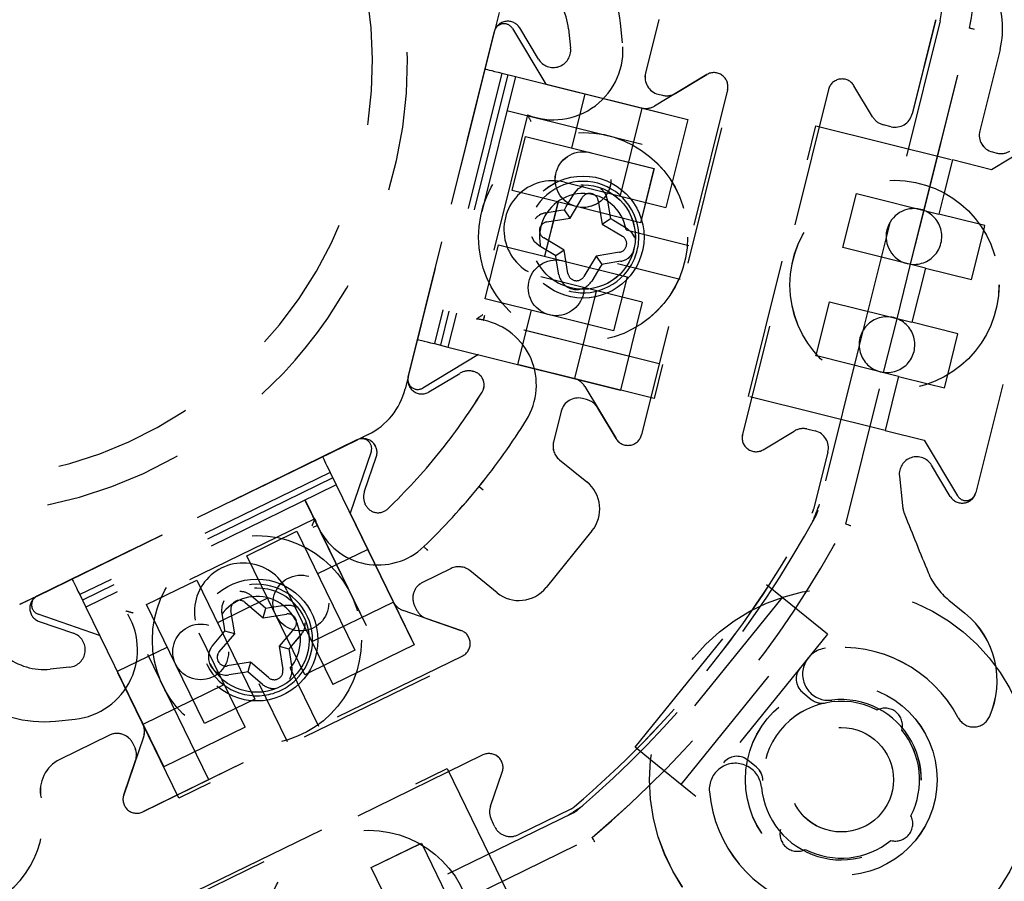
# Model space of a CAD drawing. Extents: x -7591 to -2491, y 6498 to 10061.
# Tile 10 of 125: x -6828 to -6800, y 8338 to 8363. Entities that reach past the tile are written whole.
import ezdxf

# ---------------------------------------------------------------- set-up
doc = ezdxf.new("R2010")
doc.units = 0
doc.header["$MEASUREMENT"] = 0
doc.linetypes.add('HIDDEN', pattern=[7, 4, -3])
doc.layers.get('0').update_dxf_attribs({"linetype": 'CONTINUOUS'})
doc.layers.add('LE_ALL', color=7, linetype='CONTINUOUS', lineweight=50)
doc.layers.add('LE_HIDDEN', color=7, linetype='CONTINUOUS')

msp = doc.modelspace()

# ---------------------------------------------------------------- linework, layer by layer
for points in [[(-3319.187, 8334.814, 0.111006), (-4057.655, 9007.303, 0.000315), (-4060.148, 9008.72, 0.005079), (-4100.612, 9031.15, 0.000315), (-4103.135, 9032.513, 0.252871), (-6267.968, 9031.15, 0.005079), (-6308.432, 9008.72, 0.111325), (-7049.393, 8334.814)], [(-6961.746, 8448.295, 0.288392), (-6806.482, 8322.565, 0.257807), (-6802.45, 8324.201), (-6788.18, 8341.823, 0.257806), (-6787.418, 8346.107, 0.288392), (-6942.682, 8471.837, 0.257808), (-6946.714, 8470.201), (-6960.984, 8452.579, 0.257806), (-6961.746, 8448.295)]]:
    msp.add_lwpolyline(points, format="xyb")
for radius, start, end in [(2396.874, 31.73211, 148.26789), (2391.874, 31.73211, 148.26789), (2372, 31.75, 148.25), (2370, 31.798351, 148.201649), (2345, 32.749986, 147.249993), (2266.165, 35.008825, 144.991175), (2258.065, 35.008857, 144.991143), (2247.115, 35.0089, 144.9911), (2040, 31.798351, 148.201649), (1950, 32.04534, 147.95466), (2025, 129.25, 147.25)]:
    msp.add_arc((-5184.29, 7028.429), radius, start, end)
at = {"layer": 'LE_ALL'}
msp.add_arc((-5184.29, 7028.429), 2000, 90, 148.25, dxfattribs=at)
at = {"layer": 'LE_HIDDEN', "color": 1, "linetype": 'HIDDEN'}
for p, q in [((-6814.655, 8362.741), (-6814.79, 8362.201)), ((-6814.655, 8362.741), (-6814.79, 8362.201)), ((-6810.068, 8362.537), (-6810.452, 8360.999)), ((-6810.068, 8362.537), (-6810.452, 8360.999)), ((-6802.123, 8362.531), (-6802.797, 8359.825)), ((-6802.122, 8362.531), (-6802.797, 8359.825)), ((-6812.66, 8362.271), (-6812.601, 8361.711)), ((-6812.659, 8362.271), (-6812.601, 8361.711)), ((-6801.997, 8362.5), (-6803.441, 8356.705)), ((-6801.996, 8362.5), (-6803.441, 8356.705)), ((-6817.266, 8352.271), (-6814.79, 8362.201)), ((-6817.266, 8352.271), (-6814.79, 8362.201)), ((-6800.274, 8361.679), (-6800.857, 8359.341)), ((-6800.274, 8361.679), (-6800.857, 8359.341)), ((-6815.06, 8361.117), (-6816.995, 8353.355)), ((-6815.06, 8361.117), (-6816.995, 8353.355)), ((-6814.575, 8360.996), (-6816.51, 8353.234)), ((-6814.575, 8360.996), (-6816.51, 8353.234)), ((-6814.405, 8360.954), (-6816.341, 8353.192)), ((-6814.405, 8360.954), (-6816.34, 8353.192)), ((-6814.187, 8360.9), (-6816.122, 8353.137)), ((-6814.187, 8360.9), (-6816.122, 8353.137)), ((-6814.575, 8360.996), (-6814.187, 8360.9)), ((-6814.575, 8360.996), (-6814.187, 8360.9)), ((-6808.693, 8360.955), (-6810.192, 8360.054)), ((-6808.693, 8360.955), (-6810.192, 8360.054)), ((-6809.586, 8360.419), (-6808.693, 8360.955)), ((-6809.585, 8360.419), (-6808.693, 8360.955)), ((-6812.189, 8360.402), (-6812.577, 8358.849)), ((-6812.189, 8360.402), (-6812.576, 8358.849)), ((-6808.099, 8360.515), (-6810.567, 8350.618)), ((-6808.099, 8360.515), (-6810.566, 8350.618)), ((-6810.088, 8360.393), (-6809.964, 8360.362)), ((-6810.087, 8360.393), (-6809.964, 8360.362)), ((-6810.555, 8359.994), (-6811.18, 8357.488)), ((-6810.555, 8359.994), (-6811.179, 8357.488)), ((-6810.555, 8359.994), (-6810.57, 8359.998)), ((-6810.57, 8359.998), (-6809.238, 8359.666)), ((-6810.555, 8359.994), (-6810.57, 8359.998)), ((-6810.57, 8359.998), (-6809.238, 8359.666)), ((-6813.842, 8359.802), (-6815.303, 8353.942)), ((-6813.842, 8359.802), (-6815.303, 8353.942)), ((-6814.429, 8359.929), (-6808.607, 8358.478)), ((-6814.428, 8359.929), (-6808.607, 8358.478)), ((-6809.238, 8359.666), (-6809.867, 8357.143)), ((-6809.238, 8359.666), (-6809.867, 8357.143)), ((-6803.404, 8359.461), (-6803.624, 8359.516)), ((-6803.403, 8359.461), (-6803.624, 8359.516)), ((-6814.282, 8357.625), (-6813.895, 8359.178)), ((-6814.282, 8357.625), (-6813.894, 8359.178)), ((-6813.895, 8359.178), (-6812.051, 8358.718)), ((-6813.894, 8359.178), (-6812.051, 8358.718)), ((-6798.92, 8359.185), (-6800.517, 8358.226)), ((-6798.92, 8359.185), (-6800.516, 8358.226)), ((-6798.504, 8358.858), (-6800.972, 8348.961)), ((-6798.504, 8358.858), (-6800.971, 8348.961)), ((-6800.493, 8358.735), (-6800.369, 8358.704)), ((-6800.492, 8358.735), (-6800.369, 8358.704)), ((-6800.517, 8358.226), (-6801.641, 8358.506)), ((-6800.516, 8358.226), (-6801.64, 8358.506)), ((-6812.778, 8357.869), (-6809.867, 8357.143)), ((-6812.778, 8357.869), (-6809.867, 8357.143)), ((-6812.438, 8357.166), (-6814.282, 8357.625)), ((-6812.438, 8357.166), (-6814.282, 8357.625)), ((-6804.784, 8355.992), (-6804.397, 8357.544)), ((-6804.784, 8355.992), (-6804.396, 8357.544)), ((-6804.397, 8357.544), (-6802.028, 8356.954)), ((-6804.396, 8357.544), (-6802.028, 8356.954)), ((-6801.877, 8357.56), (-6802.028, 8356.954)), ((-6801.876, 8357.56), (-6802.028, 8356.954)), ((-6812.964, 8357.297), (-6813.351, 8355.744)), ((-6812.963, 8357.297), (-6813.35, 8355.744)), ((-6812.78, 8357.079), (-6812.728, 8357.168)), ((-6812.78, 8357.079), (-6812.727, 8357.168)), ((-6812.616, 8356.838), (-6812.269, 8357.422)), ((-6812.615, 8356.838), (-6812.269, 8357.422)), ((-6810.595, 8356.706), (-6812.438, 8357.166)), ((-6810.594, 8356.706), (-6812.438, 8357.166)), ((-6811.807, 8357.334), (-6811.698, 8356.665)), ((-6811.807, 8357.334), (-6811.698, 8356.665)), ((-6811.55, 8357.376), (-6811.473, 8356.93)), ((-6811.55, 8357.376), (-6811.473, 8356.93)), ((-6813.327, 8356.986), (-6812.881, 8357.063)), ((-6813.327, 8356.986), (-6812.881, 8357.063)), ((-6812.881, 8357.063), (-6812.78, 8357.079)), ((-6812.881, 8357.063), (-6812.78, 8357.079)), ((-6812.616, 8356.838), (-6812.78, 8357.079)), ((-6812.615, 8356.838), (-6812.78, 8357.079)), ((-6811.473, 8356.93), (-6811.457, 8356.829)), ((-6811.473, 8356.93), (-6811.457, 8356.829)), ((-6802.842, 8355.514), (-6802.458, 8357.054)), ((-6802.841, 8355.514), (-6802.457, 8357.054)), ((-6800.862, 8356.663), (-6802.028, 8356.954)), ((-6800.861, 8356.663), (-6802.028, 8356.954)), ((-6813.285, 8356.729), (-6812.616, 8356.838)), ((-6813.285, 8356.729), (-6812.615, 8356.838)), ((-6811.698, 8356.665), (-6811.457, 8356.829)), ((-6811.698, 8356.665), (-6811.457, 8356.829)), ((-6811.698, 8356.665), (-6811.115, 8356.318)), ((-6811.698, 8356.665), (-6811.114, 8356.318)), ((-6811.457, 8356.829), (-6811.368, 8356.777)), ((-6811.457, 8356.829), (-6811.368, 8356.777)), ((-6803.441, 8356.705), (-6803.546, 8356.284)), ((-6803.441, 8356.705), (-6803.546, 8356.284)), ((-6800.71, 8356.625), (-6800.862, 8356.663)), ((-6800.709, 8356.625), (-6800.861, 8356.663)), ((-6800.744, 8356.485), (-6800.71, 8356.625)), ((-6800.744, 8356.485), (-6800.709, 8356.625)), ((-6811.011, 8356.501), (-6809.212, 8356.052)), ((-6811.011, 8356.501), (-6809.212, 8356.052)), ((-6801.097, 8355.072), (-6800.744, 8356.485)), ((-6801.096, 8355.072), (-6800.744, 8356.485)), ((-6812.789, 8355.921), (-6813.373, 8356.267)), ((-6812.789, 8355.921), (-6813.372, 8356.267)), ((-6803.546, 8356.284), (-6804.216, 8353.6)), ((-6803.546, 8356.284), (-6804.215, 8353.6)), ((-6812.789, 8355.921), (-6813.03, 8355.756)), ((-6812.789, 8355.921), (-6813.03, 8355.756)), ((-6812.68, 8355.251), (-6812.789, 8355.921)), ((-6812.68, 8355.251), (-6812.789, 8355.921)), ((-6811.872, 8355.747), (-6812.218, 8355.164)), ((-6811.871, 8355.747), (-6812.218, 8355.164)), ((-6802.415, 8355.401), (-6804.784, 8355.992)), ((-6802.415, 8355.401), (-6804.784, 8355.992)), ((-6812.937, 8355.209), (-6813.014, 8355.655)), ((-6812.937, 8355.209), (-6813.014, 8355.655)), ((-6811.707, 8355.506), (-6811.76, 8355.418)), ((-6811.707, 8355.506), (-6811.76, 8355.418)), ((-6811.606, 8355.522), (-6811.707, 8355.506)), ((-6811.606, 8355.522), (-6811.707, 8355.506)), ((-6811.16, 8355.599), (-6811.606, 8355.522)), ((-6811.16, 8355.599), (-6811.606, 8355.522)), ((-6803.232, 8353.949), (-6802.842, 8355.514)), ((-6803.232, 8353.949), (-6802.841, 8355.514)), ((-6811.76, 8355.418), (-6811.994, 8355.03)), ((-6811.76, 8355.418), (-6811.994, 8355.03)), ((-6802.415, 8355.401), (-6802.802, 8353.849)), ((-6802.415, 8355.401), (-6802.802, 8353.849)), ((-6802.415, 8355.401), (-6801.097, 8355.072)), ((-6802.415, 8355.401), (-6801.096, 8355.072)), ((-6810.545, 8354.426), (-6813.456, 8355.152)), ((-6810.544, 8354.426), (-6813.455, 8355.152)), ((-6810.982, 8355.154), (-6811.369, 8353.601)), ((-6810.982, 8355.154), (-6811.369, 8353.601)), ((-6811.865, 8354.738), (-6812.49, 8352.232)), ((-6811.865, 8354.738), (-6812.49, 8352.232)), ((-6810.545, 8354.426), (-6811.174, 8351.903)), ((-6810.544, 8354.426), (-6811.173, 8351.903)), ((-6805.547, 8352.929), (-6805.171, 8354.439)), ((-6805.547, 8352.929), (-6805.171, 8354.439)), ((-6805.171, 8354.439), (-6802.802, 8353.849)), ((-6805.171, 8354.439), (-6802.802, 8353.849)), ((-6810.059, 8352.656), (-6815.88, 8354.108)), ((-6810.058, 8352.656), (-6815.88, 8354.108)), ((-6813.738, 8354.192), (-6814.125, 8352.639)), ((-6813.738, 8354.192), (-6814.125, 8352.639)), ((-6803.616, 8352.409), (-6803.232, 8353.949)), ((-6803.616, 8352.409), (-6803.232, 8353.949)), ((-6804.216, 8353.6), (-6804.321, 8353.179)), ((-6804.215, 8353.6), (-6804.32, 8353.179)), ((-6816.51, 8353.234), (-6816.122, 8353.137)), ((-6816.51, 8353.234), (-6816.122, 8353.137)), ((-6816.122, 8353.137), (-6812.506, 8352.236)), ((-6816.122, 8353.137), (-6812.505, 8352.236)), ((-6805.558, 8352.887), (-6805.547, 8352.929)), ((-6805.558, 8352.887), (-6805.547, 8352.929)), ((-6804.321, 8353.179), (-6805.499, 8348.452)), ((-6804.32, 8353.179), (-6805.499, 8348.452)), ((-6805.494, 8352.871), (-6805.558, 8352.887)), ((-6805.494, 8352.871), (-6805.558, 8352.887)), ((-6803.189, 8352.296), (-6805.494, 8352.871)), ((-6803.189, 8352.296), (-6805.494, 8352.871)), ((-6815.417, 8352.443), (-6815.402, 8352.439)), ((-6815.417, 8352.443), (-6815.401, 8352.439)), ((-6801.871, 8351.968), (-6801.778, 8352.339)), ((-6801.871, 8351.968), (-6801.778, 8352.339)), ((-6817.266, 8352.271), (-6817.348, 8351.941)), ((-6817.266, 8352.271), (-6817.348, 8351.941)), ((-6812.49, 8352.232), (-6812.506, 8352.236)), ((-6812.506, 8352.236), (-6811.174, 8351.903)), ((-6812.49, 8352.232), (-6812.505, 8352.236)), ((-6812.505, 8352.236), (-6811.173, 8351.903)), ((-6803.189, 8352.296), (-6803.282, 8351.922)), ((-6803.189, 8352.296), (-6803.282, 8351.922)), ((-6803.189, 8352.296), (-6802.334, 8352.083)), ((-6803.189, 8352.296), (-6802.334, 8352.083)), ((-6802.334, 8352.083), (-6801.871, 8351.968)), ((-6802.334, 8352.083), (-6801.871, 8351.968)), ((-6812.198, 8352.008), (-6811.298, 8350.509)), ((-6812.198, 8352.008), (-6811.297, 8350.509)), ((-6812.142, 8351.629), (-6812.265, 8351.66)), ((-6812.141, 8351.629), (-6812.265, 8351.66)), ((-6812.871, 8351.296), (-6813.092, 8350.41)), ((-6812.871, 8351.296), (-6813.092, 8350.41)), ((-6811.298, 8350.509), (-6811.834, 8351.402)), ((-6811.297, 8350.509), (-6811.834, 8351.402)), ((-6827.917, 8345.991), (-6818.718, 8350.477)), ((-6827.916, 8345.991), (-6818.718, 8350.477)), ((-6818.412, 8350.627), (-6818.718, 8350.477)), ((-6818.412, 8350.627), (-6818.718, 8350.477)), ((-6805.217, 8350.122), (-6805.625, 8348.483)), ((-6805.216, 8350.122), (-6805.625, 8348.483)), ((-6819.722, 8349.988), (-6826.913, 8346.481)), ((-6819.722, 8349.988), (-6826.912, 8346.481)), ((-6812.921, 8349.901), (-6812.137, 8349.266)), ((-6812.921, 8349.901), (-6812.137, 8349.266)), ((-6819.503, 8349.538), (-6826.693, 8346.031)), ((-6819.503, 8349.538), (-6826.693, 8346.031)), ((-6819.503, 8349.538), (-6819.328, 8349.179)), ((-6819.503, 8349.538), (-6819.327, 8349.179)), ((-6801.703, 8348.851), (-6802.239, 8349.744)), ((-6801.702, 8348.851), (-6802.239, 8349.744)), ((-6819.426, 8349.381), (-6826.617, 8345.874)), ((-6819.426, 8349.381), (-6826.616, 8345.874)), ((-6803.165, 8349.434), (-6803.076, 8348.592)), ((-6803.164, 8349.434), (-6803.076, 8348.592)), ((-6819.328, 8349.179), (-6826.518, 8345.672)), ((-6819.327, 8349.179), (-6826.518, 8345.672)), ((-6815.228, 8349.136), (-6815.111, 8349.041)), ((-6815.227, 8349.136), (-6815.111, 8349.041)), ((-6800.976, 8348.944), (-6800.972, 8348.961)), ((-6800.975, 8348.944), (-6800.971, 8348.961)), ((-6820.227, 8348.74), (-6817.596, 8343.348)), ((-6820.226, 8348.74), (-6817.596, 8343.348)), ((-6818.495, 8348.619), (-6818.502, 8348.634)), ((-6818.495, 8348.619), (-6818.502, 8348.634)), ((-6819.944, 8348.211), (-6825.373, 8345.563)), ((-6819.944, 8348.211), (-6825.373, 8345.563)), ((-6821.897, 8347.147), (-6820.459, 8347.848)), ((-6821.897, 8347.147), (-6820.459, 8347.848)), ((-6820.459, 8347.848), (-6819.626, 8346.141)), ((-6820.459, 8347.848), (-6819.626, 8346.141)), ((-6811.989, 8347.859), (-6813.306, 8346.234)), ((-6811.989, 8347.859), (-6813.305, 8346.234)), ((-6818.425, 8347.329), (-6819.863, 8346.627)), ((-6818.425, 8347.329), (-6819.863, 8346.627)), ((-6821.064, 8345.439), (-6821.897, 8347.147)), ((-6821.064, 8345.439), (-6821.897, 8347.147)), ((-6816.03, 8346.782), (-6816.851, 8346.381)), ((-6816.03, 8346.782), (-6816.851, 8346.381)), ((-6814.712, 8346.086), (-6815.496, 8346.721)), ((-6814.712, 8346.086), (-6815.496, 8346.721)), ((-6824.773, 8345.744), (-6823.335, 8346.445)), ((-6824.773, 8345.744), (-6823.335, 8346.445)), ((-6823.335, 8346.445), (-6822.502, 8344.738)), ((-6823.335, 8346.445), (-6822.502, 8344.738)), ((-6820.744, 8346.152), (-6819.429, 8343.455)), ((-6820.744, 8346.152), (-6819.429, 8343.455)), ((-6819.626, 8346.141), (-6818.793, 8344.433)), ((-6819.626, 8346.141), (-6818.793, 8344.433)), ((-6810.751, 8341.651), (-6806.975, 8346.314)), ((-6810.751, 8341.651), (-6806.975, 8346.314)), ((-6806.53, 8345.953), (-6806.975, 8346.314)), ((-6806.53, 8345.953), (-6806.975, 8346.314)), ((-6827.917, 8345.991), (-6828.417, 8345.747)), ((-6827.916, 8345.991), (-6828.416, 8345.747)), ((-6826.693, 8346.031), (-6826.518, 8345.672)), ((-6826.693, 8346.031), (-6826.518, 8345.672)), ((-6822.989, 8340.717), (-6825.619, 8346.11)), ((-6822.989, 8340.717), (-6825.619, 8346.11)), ((-6821.301, 8345.926), (-6822.74, 8345.224)), ((-6821.301, 8345.926), (-6822.739, 8345.224)), ((-6821.773, 8346.005), (-6821.428, 8345.713)), ((-6821.773, 8346.005), (-6821.427, 8345.713)), ((-6806.53, 8345.953), (-6810.306, 8341.29)), ((-6806.53, 8345.953), (-6810.306, 8341.29)), ((-6805.376, 8345.019), (-6806.53, 8345.953)), ((-6805.376, 8345.019), (-6806.53, 8345.953)), ((-6801.747, 8345.876), (-6801.284, 8345.5)), ((-6801.747, 8345.876), (-6801.283, 8345.5)), ((-6826.518, 8345.672), (-6824.884, 8342.322)), ((-6826.518, 8345.672), (-6824.884, 8342.322)), ((-6822.243, 8344.908), (-6822.353, 8345.577)), ((-6822.243, 8344.908), (-6822.353, 8345.577)), ((-6821.943, 8345.807), (-6821.429, 8345.365)), ((-6821.943, 8345.807), (-6821.429, 8345.365)), ((-6821.429, 8345.365), (-6821.35, 8345.646)), ((-6821.429, 8345.365), (-6821.35, 8345.646)), ((-6821.428, 8345.713), (-6821.35, 8345.646)), ((-6821.427, 8345.713), (-6821.35, 8345.646)), ((-6821.35, 8345.646), (-6821.248, 8345.662)), ((-6821.35, 8345.646), (-6821.248, 8345.662)), ((-6817.687, 8345.814), (-6820.008, 8344.682)), ((-6817.687, 8345.814), (-6820.008, 8344.682)), ((-6817.687, 8345.814), (-6817.694, 8345.829)), ((-6817.687, 8345.814), (-6817.694, 8345.829)), ((-6815.754, 8345.006), (-6817.407, 8345.575)), ((-6815.754, 8345.006), (-6817.407, 8345.575)), ((-6817.081, 8345.713), (-6817.025, 8345.599)), ((-6817.081, 8345.713), (-6817.025, 8345.599)), ((-6821.429, 8345.365), (-6820.759, 8345.474)), ((-6821.429, 8345.365), (-6820.759, 8345.474)), ((-6820.231, 8343.731), (-6821.064, 8345.439)), ((-6820.231, 8343.731), (-6821.064, 8345.439)), ((-6816.739, 8345.345), (-6815.754, 8345.006)), ((-6816.738, 8345.345), (-6815.754, 8345.006)), ((-6822.591, 8344.909), (-6822.524, 8344.987)), ((-6822.591, 8344.909), (-6822.524, 8344.987)), ((-6822.524, 8344.987), (-6822.541, 8345.088)), ((-6822.524, 8344.987), (-6822.541, 8345.088)), ((-6820.529, 8345.064), (-6820.972, 8344.55)), ((-6820.529, 8345.064), (-6820.972, 8344.55)), ((-6809.43, 8340.581), (-6805.654, 8345.244)), ((-6809.43, 8340.581), (-6805.654, 8345.244)), ((-6805.227, 8344.898), (-6805.376, 8345.019)), ((-6805.227, 8344.898), (-6805.376, 8345.019)), ((-6821.946, 8342.228), (-6823.261, 8344.924)), ((-6821.945, 8342.228), (-6823.26, 8344.924)), ((-6822.884, 8344.564), (-6822.591, 8344.909)), ((-6822.884, 8344.564), (-6822.591, 8344.909)), ((-6822.502, 8344.738), (-6821.669, 8343.03)), ((-6822.502, 8344.738), (-6821.669, 8343.03)), ((-6820.332, 8344.894), (-6820.624, 8344.549)), ((-6820.331, 8344.894), (-6820.624, 8344.549)), ((-6805.227, 8344.898), (-6809.003, 8340.235)), ((-6805.227, 8344.898), (-6809.003, 8340.235)), ((-6824.178, 8344.523), (-6825.616, 8343.822)), ((-6824.177, 8344.523), (-6825.615, 8343.822)), ((-6820.972, 8344.55), (-6820.691, 8344.471)), ((-6820.972, 8344.55), (-6820.863, 8343.88)), ((-6820.972, 8344.55), (-6820.691, 8344.471)), ((-6820.972, 8344.55), (-6820.862, 8343.88)), ((-6820.624, 8344.549), (-6820.691, 8344.471)), ((-6820.624, 8344.549), (-6820.691, 8344.471)), ((-6820.691, 8344.471), (-6820.675, 8344.37)), ((-6820.691, 8344.471), (-6820.674, 8344.37)), ((-6818.793, 8344.433), (-6820.231, 8343.731)), ((-6818.793, 8344.433), (-6820.231, 8343.731)), ((-6815.709, 8344.268), (-6824.877, 8339.797)), ((-6815.709, 8344.268), (-6824.876, 8339.797)), ((-6826.982, 8343.952), (-6827.542, 8343.893)), ((-6826.982, 8343.952), (-6827.542, 8343.893)), ((-6821.787, 8344.093), (-6822.456, 8343.984)), ((-6821.786, 8344.093), (-6822.456, 8343.984)), ((-6821.787, 8344.093), (-6821.866, 8343.812)), ((-6821.786, 8344.093), (-6821.866, 8343.812)), ((-6821.272, 8343.651), (-6821.787, 8344.093)), ((-6821.272, 8343.651), (-6821.786, 8344.093)), ((-6820.656, 8343.918), (-6819.843, 8342.252)), ((-6820.656, 8343.918), (-6819.843, 8342.252)), ((-6821.967, 8343.796), (-6822.414, 8343.726)), ((-6821.967, 8343.796), (-6822.414, 8343.726)), ((-6821.866, 8343.812), (-6821.967, 8343.796)), ((-6821.866, 8343.812), (-6821.967, 8343.796)), ((-6821.788, 8343.745), (-6821.866, 8343.812)), ((-6821.788, 8343.745), (-6821.866, 8343.812)), ((-6821.443, 8343.453), (-6821.788, 8343.745)), ((-6821.442, 8343.453), (-6821.788, 8343.745)), ((-6822.555, 8343.44), (-6824.877, 8342.307)), ((-6822.555, 8343.44), (-6824.877, 8342.307)), ((-6821.669, 8343.03), (-6823.107, 8342.329)), ((-6821.669, 8343.03), (-6823.107, 8342.329)), ((-6805.94, 8343.223), (-6805.696, 8343.025)), ((-6805.939, 8343.223), (-6805.695, 8343.025)), ((-6824.877, 8342.307), (-6824.884, 8342.322)), ((-6824.884, 8342.322), (-6824.282, 8341.088)), ((-6824.877, 8342.307), (-6824.884, 8342.322)), ((-6824.884, 8342.322), (-6824.282, 8341.088)), ((-6821.946, 8342.228), (-6824.282, 8341.088)), ((-6821.945, 8342.228), (-6824.282, 8341.088)), ((-6825.839, 8341.998), (-6827.263, 8341.303)), ((-6825.838, 8341.998), (-6827.263, 8341.303)), ((-6824.861, 8341.94), (-6825.43, 8340.287)), ((-6824.861, 8341.94), (-6825.43, 8340.287)), ((-6825.114, 8341.653), (-6825.17, 8341.768)), ((-6825.114, 8341.653), (-6825.17, 8341.768)), ((-6810.306, 8341.29), (-6810.751, 8341.651)), ((-6810.306, 8341.29), (-6810.751, 8341.651)), ((-6825.43, 8340.287), (-6825.091, 8341.271)), ((-6825.43, 8340.287), (-6825.091, 8341.271)), ((-6809.152, 8340.356), (-6810.306, 8341.29)), ((-6809.152, 8340.356), (-6810.306, 8341.29)), ((-6807.269, 8341.082), (-6807.513, 8341.28)), ((-6807.269, 8341.082), (-6807.513, 8341.28)), ((-6809.003, 8340.235), (-6809.152, 8340.356)), ((-6809.003, 8340.235), (-6809.152, 8340.356)), ((-6812.536, 8339.762), (-6816.915, 8337.626)), ((-6812.536, 8339.762), (-6816.915, 8337.626)), ((-6812.593, 8339.879), (-6814.111, 8339.138)), ((-6812.593, 8339.879), (-6814.111, 8339.138)), ((-6818.324, 8338.196), (-6816.926, 8338.878)), ((-6818.324, 8338.196), (-6816.925, 8338.878)), ((-6816.926, 8338.878), (-6816.886, 8338.897)), ((-6816.925, 8338.878), (-6816.886, 8338.897)), ((-6816.886, 8338.897), (-6816.857, 8338.838)), ((-6816.886, 8338.897), (-6816.857, 8338.838)), ((-6816.857, 8338.838), (-6815.816, 8336.703)), ((-6816.857, 8338.838), (-6815.816, 8336.703)), ((-6817.254, 8336.002), (-6818.324, 8338.196)), ((-6817.254, 8336.002), (-6818.324, 8338.196))]:
    msp.add_line(p, q, dxfattribs=at)
for points in [[(-5186.29, 9150.428, 0.172955), (-6528.439, 8670.424), (-6468.332, 8596.856, 0.078205), (-6887.993, 8126.665), (-7153.762, 8297.613, -0.254675), (-5186.29, 9371.428)], [(-7153.761, 8297.613, -0.254675), (-5186.29, 9371.428), (-5186.29, 9290.429), (-5204.29, 9290.429)], [(-5186.289, 9150.428, 0.172955), (-6528.439, 8670.424), (-6468.332, 8596.856, 0.078205), (-6887.993, 8126.665), (-7155.444, 8298.696)], [(-6960.203, 8451.33, 0.257807), (-6960.492, 8449.707), (-6960.191, 8448.826, 0.288476), (-6806.229, 8324.19), (-6805.36, 8324.086, 0.257723), (-6803.833, 8324.706), (-6788.963, 8343.069)], [(-6960.203, 8451.33, 0.257807), (-6960.492, 8449.707), (-6960.191, 8448.826, 0.288476), (-6806.228, 8324.19), (-6805.36, 8324.086, 0.257723), (-6803.833, 8324.706), (-6788.962, 8343.069)], [(-6800.274, 8361.679, 0.173187), (-6800.44, 8363.352, 0.053212), (-6820.562, 8396.326, 0.351559), (-6821.17, 8396.475)], [(-6800.274, 8361.679, 0.173187), (-6800.439, 8363.352, 0.053212), (-6820.562, 8396.326, 0.351559), (-6821.169, 8396.475)], [(-6802.458, 8357.054), (-6801.152, 8362.289, 0.175442), (-6801.397, 8364.66, 0.04931), (-6820.051, 8395.159)], [(-6802.457, 8357.054), (-6801.152, 8362.289, 0.175442), (-6801.397, 8364.66, 0.04931), (-6820.05, 8395.159)], [(-6813.842, 8359.802, 0.564848), (-6811.109, 8361.868), (-6811.168, 8362.428, 0.198912), (-6812.357, 8364.618), (-6813.201, 8365.301)], [(-6813.842, 8359.802, 0.564848), (-6811.109, 8361.868), (-6811.168, 8362.428, 0.198912), (-6812.357, 8364.618), (-6813.2, 8365.301)], [(-6813.527, 8361.401), (-6814.063, 8362.294, 0.668179), (-6814.794, 8362.185), (-6817.262, 8352.288, 0.668178), (-6816.668, 8351.848), (-6815.778, 8352.382)], [(-6813.526, 8361.401), (-6814.063, 8362.294, 0.668179), (-6814.794, 8362.185), (-6817.261, 8352.288, 0.668178), (-6816.667, 8351.848), (-6815.778, 8352.382)], [(-6814.187, 8360.9), (-6810.57, 8359.998, 0.198912), (-6810.192, 8360.054)], [(-6814.187, 8360.9), (-6810.57, 8359.998, 0.198912), (-6810.192, 8360.054)], [(-6803.932, 8359.743), (-6804.468, 8360.636, 0.668179), (-6805.199, 8360.527), (-6807.667, 8350.63, 0.668179), (-6807.072, 8350.19), (-6806.183, 8350.724)], [(-6803.931, 8359.743), (-6804.468, 8360.636, 0.668179), (-6805.199, 8360.527), (-6807.666, 8350.63, 0.668179), (-6807.072, 8350.19), (-6806.183, 8350.724)], [(-6810.89, 8355.44, 0.160263), (-6810.648, 8356.41, 6.239737), (-6810.89, 8355.44)], [(-6810.89, 8355.44, 0.160263), (-6810.648, 8356.41, 6.239737), (-6810.89, 8355.44)], [(-6811.011, 8356.501, 4.791288), (-6811.253, 8355.53), (-6809.454, 8355.082)], [(-6811.011, 8356.501, 4.791288), (-6811.253, 8355.53), (-6809.453, 8355.082)], [(-6802.553, 8357.085, 1), (-6802.94, 8355.532, 1), (-6802.553, 8357.085)], [(-6802.553, 8357.085, 1), (-6802.94, 8355.532, 1), (-6802.553, 8357.085)], [(-6819.866, 8348.01, 0.51956), (-6816.815, 8347.41, 0.031518), (-6815.228, 8349.136, 0.031521), (-6813.869, 8351.048, 0.519515), (-6815.091, 8353.907)], [(-6819.866, 8348.01, 0.51956), (-6816.815, 8347.41, 0.031518), (-6815.227, 8349.136, 0.031521), (-6813.869, 8351.048, 0.519515), (-6815.09, 8353.907)], [(-6803.714, 8352.427, 1), (-6803.327, 8353.98, 1), (-6803.714, 8352.427)], [(-6803.714, 8352.427, 1), (-6803.327, 8353.98, 1), (-6803.714, 8352.427)], [(-6816.015, 8337.097), (-6811.985, 8339.063, 0.094659), (-6804.701, 8348.058), (-6803.616, 8352.409)], [(-6816.015, 8337.097), (-6811.984, 8339.063, 0.094659), (-6804.7, 8348.058), (-6803.616, 8352.409)], [(-6818.518, 8349), (-6818.18, 8349.98, 0.668179), (-6818.734, 8350.47), (-6827.901, 8345.999, 0.668178), (-6827.856, 8345.261), (-6826.872, 8344.922)], [(-6818.517, 8349), (-6818.18, 8349.98, 0.668179), (-6818.733, 8350.47), (-6827.901, 8345.999, 0.668178), (-6827.856, 8345.261), (-6826.871, 8344.922)], [(-6819.328, 8349.179), (-6817.694, 8345.829, 0.198912), (-6817.407, 8345.575)], [(-6819.327, 8349.179), (-6817.694, 8345.829, 0.198912), (-6817.407, 8345.575)], [(-6821.391, 8343.144, 0.160263), (-6820.492, 8343.582, 6.239737), (-6821.391, 8343.144)], [(-6821.391, 8343.144, 0.160263), (-6820.492, 8343.582, 6.239737), (-6821.391, 8343.144)], [(-6820.656, 8343.918, 4.791288), (-6821.555, 8343.48), (-6820.742, 8341.813)], [(-6820.656, 8343.918, 4.791288), (-6821.555, 8343.48), (-6820.742, 8341.813)], [(-6830.619, 8343.792), (-6829.775, 8343.109, 0.198913), (-6827.386, 8342.401), (-6826.825, 8342.46, 0.564848), (-6825.373, 8345.563)], [(-6830.618, 8343.792), (-6829.775, 8343.109, 0.198913), (-6827.385, 8342.401), (-6826.825, 8342.46, 0.564848), (-6825.373, 8345.563)], [(-6801.476, 8342.499, 0.623223), (-6800.579, 8342.527, 0.341112), (-6801.284, 8345.5)], [(-6801.476, 8342.499, 0.623223), (-6800.579, 8342.527, 0.341112), (-6801.283, 8345.5)], [(-6862.768, 8345.106, 0.351559), (-6862.495, 8344.542, 0.053212), (-6826.059, 8331.715, 0.173187), (-6824.387, 8331.901)], [(-6862.767, 8345.106, 0.351559), (-6862.495, 8344.542, 0.053212), (-6826.058, 8331.715, 0.173187), (-6824.387, 8331.901)], [(-6861.248, 8344.285, 0.04931), (-6827.537, 8332.38, 0.175442), (-6825.167, 8332.633), (-6820.318, 8334.998)], [(-6861.248, 8344.285, 0.04931), (-6827.537, 8332.38, 0.175442), (-6825.167, 8332.633), (-6820.318, 8334.998)], [(-6814.901, 8339.959), (-6814.564, 8340.939, 0.668179), (-6815.117, 8341.429), (-6824.285, 8336.958, 0.668179), (-6824.24, 8336.22), (-6823.255, 8335.881)], [(-6814.901, 8339.959), (-6814.563, 8340.939, 0.668179), (-6815.117, 8341.429), (-6824.285, 8336.958, 0.668179), (-6824.239, 8336.22), (-6823.255, 8335.881)]]:
    msp.add_lwpolyline(points, format="xyb", dxfattribs=at)
for points in [[(-6814.273, 8362.279), (-6813.314, 8360.682), (-6808.268, 8359.424), (-6810.203, 8351.662), (-6815.249, 8352.92), (-6816.846, 8351.96)], [(-6814.273, 8362.279), (-6813.313, 8360.682), (-6808.268, 8359.424), (-6810.203, 8351.662), (-6815.249, 8352.92), (-6816.845, 8351.96)], [(-6801.007, 8362.253), (-6801.035, 8362.26), (-6801.063, 8362.267), (-6801.088, 8362.273), (-6801.11, 8362.279), (-6801.128, 8362.283), (-6801.141, 8362.287), (-6801.15, 8362.289), (-6801.152, 8362.289)], [(-6801.007, 8362.253), (-6801.035, 8362.26), (-6801.062, 8362.267), (-6801.087, 8362.273), (-6801.11, 8362.279), (-6801.128, 8362.283), (-6801.141, 8362.287), (-6801.149, 8362.289), (-6801.152, 8362.289)], [(-6815.06, 8361.117), (-6815.052, 8361.115), (-6815.029, 8361.109), (-6814.989, 8361.1), (-6814.935, 8361.086), (-6814.865, 8361.069), (-6814.782, 8361.048), (-6814.685, 8361.024), (-6814.575, 8360.996)], [(-6815.06, 8361.117), (-6815.052, 8361.115), (-6815.028, 8361.109), (-6814.989, 8361.1), (-6814.935, 8361.086), (-6814.865, 8361.069), (-6814.782, 8361.048), (-6814.685, 8361.024), (-6814.575, 8360.996)], [(-6803.282, 8351.922), (-6803.576, 8350.744), (-6807.498, 8351.721), (-6805.562, 8359.484), (-6801.641, 8358.506), (-6801.877, 8357.56)], [(-6803.282, 8351.922), (-6803.576, 8350.744), (-6807.497, 8351.721), (-6805.562, 8359.484), (-6801.64, 8358.506), (-6801.876, 8357.56)], [(-6812.051, 8358.718), (-6810.208, 8358.259), (-6810.595, 8356.706)], [(-6812.051, 8358.718), (-6810.207, 8358.259), (-6810.594, 8356.706)], [(-6812.728, 8357.168), (-6812.493, 8357.555), (-6812.379, 8357.683), (-6812.234, 8357.764)], [(-6812.727, 8357.168), (-6812.493, 8357.555), (-6812.379, 8357.683), (-6812.234, 8357.764)], [(-6811.368, 8356.777), (-6810.981, 8356.542), (-6810.853, 8356.428), (-6810.77, 8356.279)], [(-6811.368, 8356.777), (-6810.981, 8356.542), (-6810.853, 8356.428), (-6810.769, 8356.279)], [(-6813.119, 8355.809), (-6813.506, 8356.043), (-6813.634, 8356.157), (-6813.714, 8356.3)], [(-6813.119, 8355.809), (-6813.506, 8356.043), (-6813.634, 8356.157), (-6813.713, 8356.3)], [(-6811.369, 8353.601), (-6813.212, 8354.061), (-6815.056, 8354.52), (-6814.669, 8356.073)], [(-6811.369, 8353.601), (-6813.212, 8354.061), (-6815.056, 8354.52), (-6814.669, 8356.073)], [(-6814.669, 8356.073), (-6812.825, 8355.613), (-6810.982, 8355.154)], [(-6814.669, 8356.073), (-6812.825, 8355.613), (-6810.982, 8355.154)], [(-6813.014, 8355.655), (-6813.03, 8355.756), (-6813.119, 8355.809)], [(-6813.014, 8355.655), (-6813.03, 8355.756), (-6813.119, 8355.809)], [(-6811.202, 8355.856), (-6811.872, 8355.747), (-6811.707, 8355.506)], [(-6811.202, 8355.856), (-6811.871, 8355.747), (-6811.707, 8355.506)], [(-6815.098, 8353.909), (-6815.098, 8353.911), (-6815.096, 8353.92), (-6815.093, 8353.933), (-6815.089, 8353.951), (-6815.084, 8353.974), (-6815.079, 8353.999), (-6815.073, 8354.027), (-6815.067, 8354.055)], [(-6815.098, 8353.909), (-6815.097, 8353.911), (-6815.096, 8353.92), (-6815.093, 8353.933), (-6815.089, 8353.951), (-6815.084, 8353.974), (-6815.078, 8353.999), (-6815.072, 8354.027), (-6815.066, 8354.055)], [(-6801.778, 8352.339), (-6801.484, 8353.52), (-6802.802, 8353.849)], [(-6801.778, 8352.339), (-6801.483, 8353.52), (-6802.802, 8353.849)], [(-6816.995, 8353.355), (-6816.988, 8353.353), (-6816.964, 8353.347), (-6816.925, 8353.337), (-6816.87, 8353.324), (-6816.801, 8353.306), (-6816.717, 8353.286), (-6816.62, 8353.261), (-6816.51, 8353.234)], [(-6816.995, 8353.355), (-6816.987, 8353.353), (-6816.964, 8353.347), (-6816.924, 8353.337), (-6816.87, 8353.324), (-6816.801, 8353.306), (-6816.717, 8353.286), (-6816.62, 8353.261), (-6816.51, 8353.234)], [(-6805.822, 8350.785), (-6805.664, 8350.751), (-6805.581, 8350.728)], [(-6805.822, 8350.785), (-6805.664, 8350.751), (-6805.581, 8350.728)], [(-6803.576, 8350.744), (-6802.452, 8350.463), (-6801.493, 8348.867)], [(-6803.576, 8350.744), (-6802.452, 8350.463), (-6801.492, 8348.867)], [(-6818.327, 8350.131), (-6818.933, 8348.37), (-6816.654, 8343.696), (-6823.844, 8340.189), (-6826.124, 8344.863), (-6827.885, 8345.469)], [(-6818.327, 8350.131), (-6818.933, 8348.37), (-6816.653, 8343.696), (-6823.844, 8340.189), (-6826.123, 8344.863), (-6827.885, 8345.469)], [(-6819.722, 8349.988), (-6819.719, 8349.98), (-6819.708, 8349.958), (-6819.69, 8349.922), (-6819.666, 8349.872), (-6819.634, 8349.807), (-6819.597, 8349.73), (-6819.553, 8349.64), (-6819.503, 8349.538)], [(-6819.722, 8349.988), (-6819.718, 8349.98), (-6819.708, 8349.958), (-6819.69, 8349.922), (-6819.665, 8349.872), (-6819.634, 8349.807), (-6819.596, 8349.73), (-6819.552, 8349.64), (-6819.503, 8349.538)], [(-6819.869, 8348.017), (-6819.872, 8348.016), (-6819.88, 8348.012), (-6819.892, 8348.007), (-6819.909, 8347.999), (-6819.93, 8347.99), (-6819.954, 8347.98), (-6819.98, 8347.968), (-6820.006, 8347.957)], [(-6819.869, 8348.017), (-6819.872, 8348.016), (-6819.879, 8348.012), (-6819.892, 8348.007), (-6819.909, 8347.999), (-6819.93, 8347.99), (-6819.954, 8347.98), (-6819.979, 8347.968), (-6820.006, 8347.957)], [(-6804.56, 8348.003), (-6804.564, 8348.005), (-6804.592, 8348.016), (-6804.635, 8348.033), (-6804.67, 8348.046), (-6804.693, 8348.055), (-6804.701, 8348.058)], [(-6804.559, 8348.003), (-6804.564, 8348.005), (-6804.591, 8348.016), (-6804.635, 8348.033), (-6804.67, 8348.046), (-6804.693, 8348.055), (-6804.7, 8348.058)], [(-6816.815, 8347.41), (-6816.813, 8347.408), (-6816.807, 8347.402), (-6816.798, 8347.392), (-6816.785, 8347.378), (-6816.769, 8347.362), (-6816.751, 8347.343), (-6816.731, 8347.323), (-6816.711, 8347.302)], [(-6816.815, 8347.41), (-6816.813, 8347.408), (-6816.807, 8347.402), (-6816.797, 8347.392), (-6816.784, 8347.378), (-6816.769, 8347.362), (-6816.751, 8347.343), (-6816.731, 8347.323), (-6816.711, 8347.302)], [(-6826.913, 8346.481), (-6826.909, 8346.473), (-6826.898, 8346.451), (-6826.881, 8346.415), (-6826.856, 8346.365), (-6826.825, 8346.3), (-6826.787, 8346.223), (-6826.743, 8346.133), (-6826.693, 8346.031)], [(-6826.912, 8346.481), (-6826.909, 8346.473), (-6826.898, 8346.451), (-6826.88, 8346.415), (-6826.856, 8346.365), (-6826.824, 8346.3), (-6826.787, 8346.223), (-6826.743, 8346.133), (-6826.693, 8346.031)], [(-6822.541, 8345.088), (-6822.61, 8345.535), (-6822.606, 8345.707), (-6822.547, 8345.86)], [(-6822.541, 8345.088), (-6822.61, 8345.535), (-6822.605, 8345.707), (-6822.547, 8345.86)], [(-6823.107, 8342.329), (-6823.94, 8344.036), (-6824.773, 8345.744)], [(-6823.107, 8342.329), (-6823.94, 8344.036), (-6824.773, 8345.744)], [(-6821.248, 8345.662), (-6820.801, 8345.731), (-6820.63, 8345.727), (-6820.475, 8345.668)], [(-6821.248, 8345.662), (-6820.801, 8345.731), (-6820.629, 8345.727), (-6820.474, 8345.668)], [(-6817.694, 8345.829), (-6817.092, 8344.595), (-6819.429, 8343.455)], [(-6817.694, 8345.829), (-6817.092, 8344.595), (-6819.429, 8343.455)], [(-6822.686, 8344.394), (-6822.243, 8344.908), (-6822.524, 8344.987)], [(-6822.686, 8344.394), (-6822.243, 8344.908), (-6822.524, 8344.987)], [(-6820.675, 8344.37), (-6820.605, 8343.922), (-6820.61, 8343.751), (-6820.671, 8343.591)], [(-6820.674, 8344.37), (-6820.605, 8343.922), (-6820.61, 8343.751), (-6820.671, 8343.591)], [(-6823.34, 8337.53), (-6816.15, 8341.037), (-6814.378, 8337.405)], [(-6823.34, 8337.53), (-6816.149, 8341.037), (-6814.378, 8337.405)], [(-6814.78, 8339.369), (-6814.82, 8339.446), (-6814.885, 8339.593)], [(-6814.779, 8339.369), (-6814.82, 8339.446), (-6814.885, 8339.593)], [(-6811.902, 8338.936), (-6811.905, 8338.941), (-6811.921, 8338.965), (-6811.946, 8339.004), (-6811.967, 8339.036), (-6811.98, 8339.056), (-6811.985, 8339.063)], [(-6811.902, 8338.936), (-6811.905, 8338.941), (-6811.921, 8338.965), (-6811.946, 8339.004), (-6811.967, 8339.036), (-6811.98, 8339.056), (-6811.984, 8339.063)]]:
    msp.add_lwpolyline(points, dxfattribs=at)
for centre, radius in [((-6839.611, 8368.881), 11.5), ((-6839.611, 8368.881), 11.5), ((-6812.244, 8356.293), 3), ((-6812.243, 8356.293), 3), ((-6812.245, 8357.942), 0.8), ((-6812.244, 8357.942), 0.8), ((-6812.244, 8356.293), 1.75), ((-6812.243, 8356.293), 1.75), ((-6812.244, 8356.293), 1.5), ((-6812.243, 8356.293), 1.5), ((-6803.305, 8354.922), 3), ((-6803.304, 8354.922), 3), ((-6813.019, 8354.837), 0.8), ((-6813.019, 8354.837), 0.8), ((-6821.608, 8344.729), 3), ((-6821.608, 8344.729), 3), ((-6821.608, 8344.729), 1.75), ((-6821.608, 8344.729), 1.75), ((-6820.345, 8345.79), 0.8), ((-6820.345, 8345.79), 0.8), ((-6821.608, 8344.729), 1.5), ((-6821.608, 8344.729), 1.5), ((-6804.834, 8340.719), 5.5), ((-6804.833, 8340.719), 5.5), ((-6823.221, 8344.387), 0.8), ((-6823.221, 8344.387), 0.8), ((-6804.834, 8340.719), 2.75), ((-6804.833, 8340.719), 2.75), ((-6804.834, 8340.719), 1.5), ((-6804.833, 8340.719), 1.5), ((-6818.408, 8336.27), 3), ((-6818.408, 8336.27), 3)]:
    msp.add_circle(centre, radius, dxfattribs=at)
for centre, radius, start, end in [((-5184.29, 7028.429), 1925, 97.75, 147.25), ((-5184.29, 7028.429), 2341, 129.218957, 146.20105), ((-5184.29, 7028.429), 2341, 129.218957, 146.20105), ((-5184.29, 7028.429), 2345, 129.690181, 147.25), ((-5184.29, 7028.429), 2025, 129.25, 147.25), ((-6964.98, 8285.57), 186.884, 18.80783, 83.17416), ((-6964.98, 8285.57), 186.884, 18.80783, 83.17416), ((-6964.98, 8285.57), 185.953, 18.80783, 83.17416), ((-6964.98, 8285.57), 185.953, 18.80783, 83.17416), ((-6964.98, 8285.57), 185.849, 18.80783, 83.17416), ((-6964.98, 8285.57), 185.849, 18.80783, 83.17416), ((-6784.186, 8508.832), 185.849, -161.17413, -96.8078), ((-6784.186, 8508.832), 185.849, -161.17413, -96.8078), ((-6784.186, 8508.832), 186.884, -161.17413, -96.8078), ((-6784.186, 8508.832), 186.884, -161.17413, -96.8078), ((-6964.981, 8285.568), 185.6, 20.40053, 29.91446), ((-6964.98, 8285.568), 185.6, 20.40053, 29.91446), ((-6830.285, 8361.329), 13, -109, 31), ((-6830.285, 8361.329), 13, -109, 31), ((-6830.285, 8361.329), 12, -109, 31), ((-6830.285, 8361.329), 12, -109, 31), ((-6804.548, 8363.136), 2.63, -14, 25.8039), ((-6804.548, 8363.136), 2.63, -14, 25.8039), ((-6814.406, 8362.088), 1.756, 6, 51), ((-6814.406, 8362.088), 1.756, 6, 51), ((-6814.515, 8362.133), 0.283, 31, 166), ((-6814.515, 8362.133), 0.283, 31, 166), ((-6813.098, 8361.659), 0.5, -149, 6.0001), ((-6813.098, 8361.659), 0.5, -149, 6.0001), ((-6809.967, 8360.878), 0.5, 166, -104.0002), ((-6809.966, 8360.878), 0.5, 166, -104.0002), ((-6808.487, 8360.612), 0.4, -14, 121), ((-6808.487, 8360.612), 0.4, -14, 121), ((-6809.843, 8360.847), 0.5, -104.0002, -59), ((-6809.843, 8360.847), 0.5, -104.0002, -59), ((-6808.883, 8362.339), 5.57, -152.9054, -150.6101), ((-6808.883, 8362.339), 5.57, -152.9054, -150.6101), ((-6803.503, 8360.001), 0.5, -149, -104), ((-6803.503, 8360.001), 0.5, -149, -104), ((-6803.283, 8359.946), 0.5, -104, -14), ((-6803.282, 8359.946), 0.5, -104, -14), ((-6800.372, 8359.22), 0.5, 166, -104), ((-6800.371, 8359.22), 0.5, 166, -104), ((-6800.248, 8359.19), 0.5, -104, -59), ((-6800.248, 8359.19), 0.5, -104, -59), ((-6813.117, 8356.51), 1.4, 75.9999, -103.9999), ((-6813.117, 8356.51), 1.4, 75.9999, -103.9999), ((-6812.054, 8357.294), 0.25, 9.2798, 149.2798), ((-6812.054, 8357.294), 0.25, 9.2798, 149.2798), ((-6812.039, 8357.289), 0.496, 10.1741, 51.4514), ((-6812.038, 8357.289), 0.496, 10.1741, 51.4514), ((-6813.243, 8356.507), 0.487, 100.0196, 140.9766), ((-6813.242, 8356.507), 0.487, 100.0196, 140.9766), ((-6813.245, 8356.482), 0.25, 99.2798, -120.7202), ((-6813.245, 8356.482), 0.25, 99.2798, -120.7202), ((-6811.242, 8356.103), 0.25, -80.7202, 59.2798), ((-6811.242, 8356.103), 0.25, -80.7202, 59.2798), ((-6811.227, 8356.052), 0.457, -81.629, -29.039), ((-6811.226, 8356.052), 0.457, -81.629, -29.039), ((-6812.431, 8355.304), 0.515, -169.406, -32.0344), ((-6812.431, 8355.304), 0.515, -169.406, -32.0344), ((-6812.433, 8355.291), 0.25, -170.7202, -30.7202), ((-6812.433, 8355.291), 0.25, -170.7202, -30.7202), ((-6812.15, 8349.418), 5.514, 122.5567, 124.8734), ((-6812.15, 8349.418), 5.514, 122.5567, 124.8734), ((-6815.521, 8351.954), 2, 78.0303, 83.7522), ((-6815.521, 8351.954), 2, 78.0303, 83.7522), ((-6815.521, 8351.954), 0.5, 78.0303, 121.0001), ((-6815.521, 8351.954), 0.5, 78.0303, 121.0001), ((-6815.485, 8352.048), 0.4, -31.7881, 78.0302), ((-6815.484, 8352.048), 0.4, -31.7881, 78.0302), ((-6816.991, 8352.203), 0.283, 166, -59), ((-6816.991, 8352.203), 0.283, 166, -59), ((-6812.627, 8351.75), 0.5, 31, 76), ((-6812.626, 8351.75), 0.5, 31, 76), ((-6819.289, 8352.424), 2, -64, -14), ((-6819.289, 8352.424), 2, -64, -14), ((-6829.697, 8360.852), 17.118, -38.9995, -31.7778), ((-6829.696, 8360.852), 17.118, -38.9995, -31.7778), ((-6812.386, 8351.175), 0.5, 76, 166), ((-6812.386, 8351.175), 0.5, 76, 166), ((-6812.262, 8351.144), 0.5, 31, 76), ((-6812.262, 8351.144), 0.5, 31, 76), ((-6805.926, 8350.296), 0.5, 78.0302, 121), ((-6805.926, 8350.296), 0.5, 78.0302, 121), ((-6805.702, 8350.243), 0.5, -14, 76), ((-6805.702, 8350.243), 0.5, -14, 76), ((-6818.594, 8350.223), 0.283, -19, 116), ((-6818.594, 8350.223), 0.283, -19, 116), ((-6812.607, 8350.289), 0.5, 166, -129), ((-6812.606, 8350.289), 0.5, 166, -129), ((-6810.955, 8350.715), 0.4, -149, -14), ((-6810.954, 8350.715), 0.4, -149, -14), ((-6829.696, 8360.852), 17.118, -46.2222, -39.0004), ((-6829.696, 8360.852), 17.118, -46.2222, -39.0004), ((-6802.667, 8349.487), 0.5, 31, -174), ((-6802.667, 8349.487), 0.5, 31, -174), ((-6812.766, 8348.489), 1, -39, 51), ((-6812.766, 8348.489), 1, -39, 51), ((-6818.045, 8348.837), 0.5, 161, -156.0303), ((-6818.045, 8348.837), 0.5, 161, -156.0303), ((-6801.36, 8349.057), 0.4, -149, -14), ((-6801.359, 8349.057), 0.4, -149, -14), ((-6801.25, 8349.012), 0.283, -149, -14), ((-6801.25, 8349.012), 0.283, -149, -14), ((-6818.13, 8348.782), 0.4, -156.0303, -46.212), ((-6818.13, 8348.782), 0.4, -156.0303, -46.212), ((-6806.11, 8348.604), 0.5, -28.545, -14), ((-6806.11, 8348.604), 0.5, -28.545, -14), ((-6815.222, 8352.182), 10.393, -22.8795, -20.0203), ((-6815.221, 8352.182), 10.393, -22.8795, -20.0203), ((-6806.11, 8348.604), 0.63, -28.5455, -14), ((-6806.11, 8348.604), 0.63, -28.5455, -14), ((-6802.082, 8348.696), 1, -174, -158.187), ((-6802.081, 8348.696), 1, -174, -158.187), ((-6814.58, 8345.954), 5.82, 157.1857, 159.3806), ((-6814.579, 8345.954), 5.82, 157.1857, 159.3806), ((-6818.045, 8348.837), 2, -161.7521, -156.0304), ((-6818.045, 8348.837), 2, -161.7521, -156.0304), ((-6831.886, 8362.625), 29.972, -49.4549, -28.545), ((-6831.885, 8362.625), 29.972, -49.4549, -28.545), ((-6831.886, 8362.625), 29.842, -39, -28.545), ((-6831.885, 8362.625), 29.842, -39, -28.545), ((-6635.248, 8415.469), 180.7, -158.18702, -157.62025), ((-6635.248, 8415.469), 180.7, -158.18702, -157.62025), ((-6822.002, 8345.538), 1.4, 25.9999, -153.9999), ((-6822.002, 8345.538), 1.4, 25.9999, -153.9999), ((-6815.811, 8346.332), 0.5, 51, 116), ((-6815.811, 8346.332), 0.5, 51, 116), ((-6800.488, 8347.43), 2, -157.6203, -129), ((-6800.488, 8347.43), 2, -157.6203, -129), ((-6822.086, 8345.632), 0.487, 50.013, 90.983), ((-6822.086, 8345.632), 0.487, 50.013, 90.983), ((-6816.632, 8345.932), 0.5, 116, -153.9999), ((-6816.631, 8345.932), 0.5, 116, -153.9999), ((-6814.083, 8346.863), 1, -129, -39), ((-6814.083, 8346.863), 1, -129, -39), ((-6827.793, 8345.737), 0.283, 116, -109), ((-6827.792, 8345.737), 0.283, 116, -109), ((-6822.106, 8345.618), 0.25, 49.2798, -170.7202), ((-6822.106, 8345.618), 0.25, 49.2798, -170.7202), ((-6826.824, 8340.184), 5.571, 72.6101, 74.905), ((-6826.824, 8340.184), 5.571, 72.6101, 74.905), ((-6816.576, 8345.818), 0.5, -153.9999, -109), ((-6816.576, 8345.818), 0.5, -153.9999, -109), ((-6820.719, 8345.227), 0.25, -40.7202, 99.2798), ((-6820.719, 8345.227), 0.25, -40.7202, 99.2798), ((-6820.713, 8345.212), 0.496, -39.8269, 1.4517), ((-6820.713, 8345.212), 0.496, -39.8269, 1.4517), ((-6815.884, 8344.628), 0.4, -64, 71), ((-6815.884, 8344.628), 0.4, -64, 71), ((-6827.034, 8344.449), 0.5, -84, 71), ((-6827.034, 8344.449), 0.5, -84, 71), ((-6784.187, 8508.828), 180.824, -114.75564, -103.80312), ((-6784.187, 8508.828), 180.824, -114.75564, -103.80312), ((-6822.486, 8344.237), 0.515, 140.5947, -82.0349), ((-6822.485, 8344.237), 0.515, 140.5947, -82.0349), ((-6805.193, 8343.748), 0.75, 96.7649, -143.0179), ((-6805.193, 8343.748), 0.75, 96.7649, -143.0179), ((-6804.834, 8340.719), 3.8, 27.9313, 96.7649), ((-6804.833, 8340.719), 3.8, 27.9313, 96.7649), ((-6827.726, 8345.639), 1.756, -129, -84), ((-6827.726, 8345.639), 1.756, -129, -84), ((-6822.497, 8344.231), 0.25, 139.2798, -80.7202), ((-6822.496, 8344.231), 0.25, 139.2798, -80.7202), ((-6821.109, 8343.84), 0.25, -130.7202, 9.2798), ((-6821.109, 8343.84), 0.25, -130.7202, 9.2798), ((-6805.625, 8343.611), 0.5, 141.0014, -131.8668), ((-6805.625, 8343.611), 0.5, 141.0014, -131.8668), ((-6831.886, 8362.625), 29.842, -49.4549, -39), ((-6831.885, 8362.625), 29.842, -49.4549, -39), ((-6821.139, 8343.795), 0.457, -131.6283, -79.0398), ((-6821.138, 8343.795), 0.457, -131.6283, -79.0398), ((-6805.193, 8343.748), 0.75, -143.0179, -83.2351), ((-6805.193, 8343.748), 0.75, -143.0179, -83.2351), ((-6804.834, 8340.719), 2.3, -174.7649, 96.7649), ((-6804.833, 8340.719), 2.3, -174.7649, 96.7649), ((-6805.625, 8343.611), 0.5, -131.866, -130.6175), ((-6805.625, 8343.611), 0.5, -131.866, -130.6175), ((-6805.625, 8343.611), 0.5, -130.6175, -129), ((-6805.625, 8343.611), 0.5, -130.6175, -129), ((-6805.381, 8343.414), 0.5, -129, -78.5212), ((-6805.381, 8343.414), 0.5, -129, -78.5212), ((-6804.834, 8340.719), 2.25, 62.7159, -140.7158), ((-6804.833, 8340.719), 2.25, 62.7159, -140.7158), ((-6803.575, 8342.273), 0.5, -15.0307, 117.0307), ((-6803.575, 8342.273), 0.5, -15.0307, 117.0307), ((-6825.334, 8342.103), 0.5, -19, 26), ((-6825.333, 8342.103), 0.5, -19, 26), ((-6830.492, 8339.622), 2.75, 118.1499, 12.0442), ((-6830.492, 8339.622), 2.75, 118.1499, 12.0442), ((-6825.62, 8341.548), 0.5, 25.9999, 116), ((-6825.619, 8341.548), 0.5, 25.9999, 116), ((-6804.834, 8340.719), 2.25, -27.2841, 39.2842), ((-6804.833, 8340.719), 2.25, -27.2841, 39.2842), ((-6825.564, 8341.434), 0.5, -19, 25.9999), ((-6825.563, 8341.434), 0.5, -19, 25.9999), ((-6807.828, 8340.891), 0.5, 53.8665, 140.999), ((-6807.827, 8340.891), 0.5, 53.8665, 140.999), ((-6826.825, 8340.404), 1, 116, -167.9558), ((-6826.824, 8340.404), 1, 116, -167.9558), ((-6807.871, 8340.441), 0.75, 65.018, -174.7649), ((-6807.871, 8340.441), 0.75, 65.018, -174.7649), ((-6807.871, 8340.441), 0.75, 5.2351, 65.018), ((-6807.871, 8340.441), 0.75, 5.2351, 65.018), ((-6807.828, 8340.891), 0.5, 52.6176, 53.866), ((-6807.827, 8340.891), 0.5, 52.6176, 53.866), ((-6807.828, 8340.891), 0.5, 51, 52.6176), ((-6807.827, 8340.891), 0.5, 51, 52.6176), ((-6807.584, 8340.694), 0.5, 0.5212, 51), ((-6807.583, 8340.694), 0.5, 0.5212, 51), ((-6825.052, 8340.156), 0.4, 161, -64), ((-6825.052, 8340.156), 0.4, 161, -64), ((-6804.834, 8340.719), 3.8, -174.7649, -105.9312), ((-6804.833, 8340.719), 3.8, -174.7649, -105.9312), ((-6814.428, 8339.796), 0.5, 161, -156.0302), ((-6814.428, 8339.796), 0.5, 161, -156.0302), ((-6824.735, 8358.381), 22.238, -57.219, -55.8827), ((-6824.735, 8358.381), 22.238, -57.219, -55.8827), ((-6812.812, 8340.328), 0.5, -64, -49.4549), ((-6812.812, 8340.328), 0.5, -64, -49.4549), ((-6812.812, 8340.328), 0.63, -64, -49.4549), ((-6812.812, 8340.328), 0.63, -64, -49.4549), ((-6803.279, 8339.46), 0.5, -105.0312, 27.0312), ((-6803.279, 8339.46), 0.5, -105.0312, 27.0312), ((-6814.33, 8339.588), 0.5, -154.0001, -64), ((-6814.33, 8339.588), 0.5, -154.0001, -64), ((-6806.092, 8339.165), 0.5, 164.9694, -62.9694), ((-6806.092, 8339.165), 0.5, 164.9694, -62.9694), ((-6804.834, 8340.719), 2.25, -117.2841, -50.7158), ((-6804.833, 8340.719), 2.25, -117.2841, -50.7158)]:
    msp.add_arc(centre, radius, start, end, dxfattribs=at)

doc.saveas('drawing.dxf')
